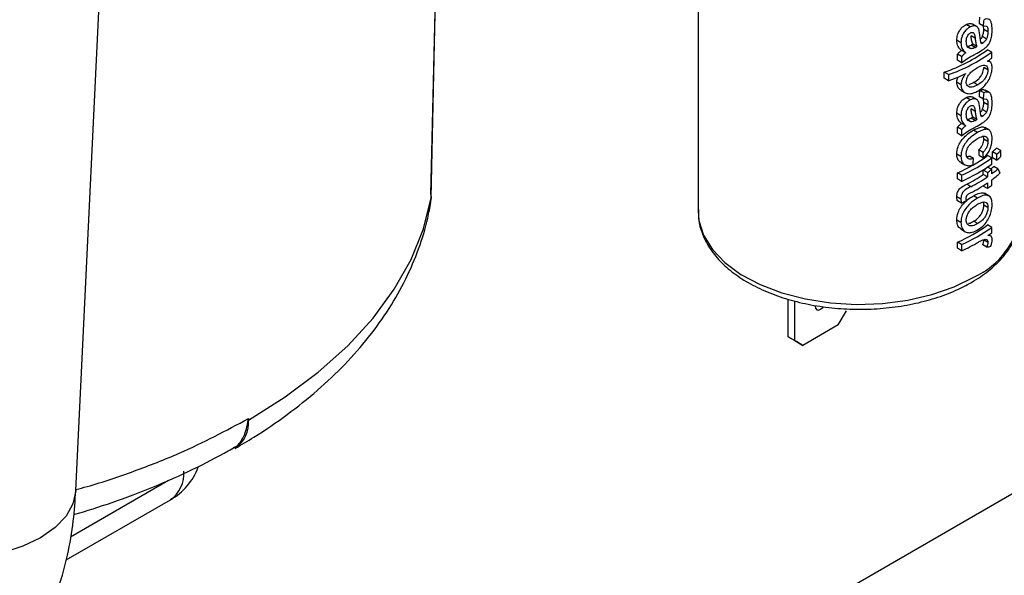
# Model space of a CAD drawing. Header units: millimetres. Extents: x 16 to 503, y 3 to 290.
# Tile 98 of 172: x 117.99 to 124.51, y 122.94 to 126.62. Entities that reach past the tile are written whole.
import ezdxf

# ---------------------------------------------------------------- set-up
doc = ezdxf.new("R2010")
doc.units = ezdxf.units.MM

msp = doc.modelspace()

# ---------------------------------------------------------------- linework, layer by layer
at = {"color": 7, "linetype": 'Continuous', "lineweight": 25}
for p, q in [((118.3662, 123.502), (120.0483, 158.6798)), ((122.4851, 128.3297), (122.4851, 125.3506)), ((120.7168, 125.4612), (120.7718, 127.9408)), ((124.2866, 126.5694), (124.2593, 126.5851)), ((124.328, 126.5728), (124.3008, 126.5885)), ((124.374, 126.5748), (124.3468, 126.5905)), ((124.376, 126.5534), (124.3738, 126.5749)), ((124.3185, 126.4939), (124.2913, 126.5096)), ((124.3936, 126.4892), (124.3663, 126.505)), ((124.4033, 126.5376), (124.376, 126.5534)), ((124.2248, 126.4651), (124.1973, 126.4809)), ((124.2906, 126.4246), (124.2716, 126.4355)), ((124.3192, 126.4339), (124.292, 126.4496)), ((124.3295, 126.4394), (124.3023, 126.4551)), ((124.3685, 126.4626), (124.3574, 126.4689)), ((124.2013, 126.3484), (124.2013, 126.3887)), ((124.2288, 126.3728), (124.2013, 126.3887)), ((124.256, 126.3974), (124.2286, 126.4131)), ((124.2288, 126.3728), (124.2288, 126.3326)), ((124.4282, 126.4026), (124.4008, 126.4184)), ((124.4282, 126.3623), (124.4282, 126.4026)), ((124.2288, 126.3326), (124.2013, 126.3484)), ((124.4164, 126.3379), (124.404, 126.345)), ((124.1144, 126.2295), (124.1144, 126.2697)), ((124.1423, 126.2536), (124.1144, 126.2697)), ((124.1423, 126.2536), (124.1423, 126.2134)), ((124.4033, 126.2852), (124.376, 126.3009)), ((124.1423, 126.2134), (124.1144, 126.2295)), ((124.2248, 126.1872), (124.1973, 126.203)), ((124.2793, 126.1884), (124.3086, 126.201)), ((124.3358, 126.1853), (124.3086, 126.201)), ((124.2243, 126.1497), (124.2516, 126.1339)), ((124.3773, 126.134), (124.3501, 126.1497)), ((124.4112, 126.1358), (124.3839, 126.1516)), ((124.2866, 126.0862), (124.2593, 126.102)), ((124.328, 126.0896), (124.3008, 126.1053)), ((124.374, 126.0916), (124.3468, 126.1074)), ((124.376, 126.0702), (124.3738, 126.0918)), ((124.4033, 126.0545), (124.376, 126.0702)), ((124.2248, 125.9819), (124.1973, 125.9978)), ((124.3185, 126.0107), (124.2913, 126.0264)), ((124.3685, 125.9794), (124.3574, 125.9858)), ((124.3936, 126.0061), (124.3663, 126.0218)), ((124.256, 125.9142), (124.2286, 125.93)), ((124.2906, 125.9414), (124.2716, 125.9523)), ((124.3192, 125.9507), (124.292, 125.9664)), ((124.3295, 125.9563), (124.3023, 125.972)), ((124.2013, 125.8652), (124.2013, 125.9055)), ((124.2288, 125.8897), (124.2013, 125.9055)), ((124.2288, 125.8494), (124.2013, 125.8652)), ((124.2288, 125.8897), (124.2288, 125.8494)), ((124.334, 125.8703), (124.3069, 125.886)), ((124.4099, 125.8878), (124.3826, 125.9035)), ((124.376, 125.8262), (124.3732, 125.8458)), ((124.4033, 125.8105), (124.376, 125.8262)), ((124.2248, 125.7124), (124.1973, 125.7282)), ((124.3707, 125.7392), (124.3435, 125.755)), ((124.4282, 125.702), (124.4008, 125.7178)), ((124.4332, 125.7031), (124.4332, 125.7434)), ((124.4608, 125.7275), (124.4332, 125.7434)), ((124.4608, 125.7275), (124.4608, 125.6872)), ((124.4888, 125.7516), (124.4609, 125.7677)), ((124.4888, 125.7113), (124.4888, 125.7516)), ((124.2234, 125.6728), (124.2508, 125.657)), ((124.3081, 125.6989), (124.2809, 125.7146)), ((124.374, 125.7011), (124.3468, 125.7168)), ((124.4282, 125.6617), (124.4282, 125.702)), ((124.4608, 125.6872), (124.4332, 125.7031)), ((124.2013, 125.5633), (124.2013, 125.6035)), ((124.2288, 125.5877), (124.2013, 125.6035)), ((124.2288, 125.5877), (124.2288, 125.5474)), ((124.3728, 125.5931), (124.3728, 125.6213)), ((124.4001, 125.6055), (124.3728, 125.6213)), ((124.4001, 125.5773), (124.3728, 125.5931)), ((124.4001, 125.6055), (124.4001, 125.5773)), ((124.4282, 125.6255), (124.4008, 125.6413)), ((124.4282, 125.5973), (124.4282, 125.6255)), ((124.469, 125.6296), (124.4414, 125.6456)), ((124.2288, 125.5474), (124.2013, 125.5633)), ((124.2899, 125.5122), (124.2627, 125.5279)), ((124.4001, 125.5371), (124.4001, 125.5008)), ((124.4282, 125.5208), (124.4282, 125.5571)), ((124.3728, 125.5166), (124.3728, 125.5191)), ((124.4001, 125.5008), (124.3728, 125.5166)), ((124.4083, 125.4526), (124.381, 125.4684)), ((120.718, 125.4383), (120.7086, 125.395)), ((120.7188, 125.4469), (120.718, 125.4383)), ((120.718, 125.4384), (120.718, 125.4383)), ((124.2248, 125.4291), (124.1973, 125.445)), ((124.2282, 125.4022), (124.2008, 125.4181)), ((124.3348, 125.4358), (124.3076, 125.4515)), ((122.4853, 125.3609), (122.4851, 125.3506)), ((124.4033, 125.374), (124.376, 125.3898)), ((124.2248, 125.2758), (124.1973, 125.2916)), ((124.336, 125.2674), (124.3088, 125.2831)), ((124.2261, 125.2299), (124.2535, 125.2141)), ((124.4282, 125.243), (124.4008, 125.2588)), ((124.4282, 125.2068), (124.4282, 125.243)), ((124.2013, 125.1043), (124.2013, 125.1445)), ((124.2288, 125.1287), (124.2013, 125.1445)), ((124.4033, 125.1437), (124.376, 125.1594)), ((124.422, 125.1851), (124.4087, 125.1927)), ((124.2288, 125.0884), (124.2013, 125.1043)), ((124.2288, 125.1287), (124.2288, 125.0884)), ((124.3958, 125.1119), (124.3685, 125.1276)), ((123.0812, 124.5184), (123.0812, 124.7683)), ((123.1247, 124.4933), (123.1247, 124.7549)), ((126.6595, 124.6883), (123.112, 122.6404)), ((123.413, 124.5969), (123.4674, 124.6911)), ((123.413, 124.5969), (123.1791, 124.4618)), ((123.0812, 124.5184), (123.1247, 124.4933)), ((123.1356, 124.487), (123.0812, 124.5184)), ((123.1247, 124.4933), (123.1791, 124.4618)), ((123.1791, 124.4618), (123.1356, 124.487)), ((119.5087, 123.9779), (119.5086, 123.9677)), ((118.3312, 123.196), (118.9794, 123.5702)), ((118.3017, 123.0418), (118.993, 123.4409))]:
    msp.add_line(p, q, dxfattribs=at)
at = {"color": 7, "linetype": 'Continuous', "lineweight": 25, "flags": 128}
for points in [[(120.718, 125.4384), (120.7385, 126.3595), (120.7736, 127.9419)], [(119.5086, 123.9677), (119.7516, 124.1206), (119.9711, 124.2848), (120.1655, 124.4593), (120.3334, 124.6428), (120.4734, 124.8338), (120.5848, 125.0311), (120.6665, 125.2331), (120.718, 125.4384)], [(122.4851, 125.3506), (122.4906, 125.2885), (122.5216, 125.1908), (122.5793, 125.0973), (122.6624, 125.0102), (122.7685, 124.932), (122.895, 124.8647), (123.0385, 124.8099), (123.1954, 124.7692), (123.3616, 124.7434), (123.5328, 124.7335), (123.7046, 124.7395), (123.8725, 124.7613), (124.0321, 124.7984), (124.1794, 124.8498), (124.3104, 124.9141)], [(123.2594, 124.7256), (123.2593, 124.7217), (123.2621, 124.7071), (123.2701, 124.6979), (123.282, 124.6956), (123.296, 124.7005), (123.3101, 124.7119), (123.3155, 124.7182)], [(118.3662, 123.502), (118.3661, 123.5001), (118.3473, 123.4138), (118.3011, 123.3315), (118.2289, 123.2557), (118.1328, 123.1888), (118.0158, 123.1327), (117.8814, 123.0891), (117.7337, 123.0595), (117.5773, 123.0446), (117.4168, 123.045), (117.2571, 123.0606), (117.1031, 123.0909), (116.9595, 123.1351), (116.8306, 123.1918)]]:
    msp.add_lwpolyline(points, dxfattribs=at)
at = {"color": 7, "linetype": 'Continuous', "lineweight": 25}
for centre, radius, start, end in [((123.7636, 127.2957), 1.0842, 288.87503, 305.99097), ((123.7728, 127.3115), 1.1206, 289.25262, 305.79279), ((123.8208, 127.2948), 1.0335, 298.98231, 301.69688), ((123.8998, 127.0757), 0.8878, 304.28906, 306.52795), ((123.7007, 127.4393), 1.3031, 289.8095, 295.25002), ((123.8208, 126.8116), 1.0335, 298.98231, 301.69688), ((123.8014, 126.5327), 1.0116, 293.28594, 306.33646), ((123.9695, 126.3004), 0.7248, 309.77648, 312.68769), ((123.9784, 126.3148), 0.7601, 309.40063, 312.18385), ((123.8106, 126.5485), 1.0479, 293.52012, 306.1154), ((123.8106, 126.5083), 1.0479, 293.52012, 306.1154), ((123.9784, 126.2746), 0.7601, 309.40063, 312.18385), ((123.8152, 126.4095), 0.9886, 296.90984, 304.33162), ((123.8909, 126.3234), 0.8516, 304.46232, 306.78039), ((123.8999, 126.3388), 0.8876, 304.30051, 306.52808), ((123.948, 126.2211), 0.758, 308.67289, 310.60525), ((123.9434, 126.2523), 0.8149, 306.50871, 310.16899), ((123.9542, 126.1981), 0.7973, 306.47613, 311.72462), ((123.8237, 126.386), 1.0262, 296.94113, 304.17608), ((123.8243, 126.4252), 1.0249, 297.01872, 304.17895), ((120.6675, 125.4473), 0.0512, 350.0271, 15.7772), ((123.8999, 126.2341), 0.8876, 304.30051, 306.52808), ((124.09, 125.4051), 0.5382, 294.1782, 352.07534), ((123.8014, 126.0737), 1.0116, 293.28594, 306.33646), ((123.8106, 126.0895), 1.0479, 293.52012, 306.1154), ((123.9019, 125.9173), 0.8842, 304.55682, 306.53075), ((123.7671, 126.1351), 1.144, 293.79842, 300.10971), ((119.3035, 123.9491), 0.2059, 304.80488, 5.18878), ((119.5124, 123.9502), 0.018, 102.41316, 108.93464), ((118.7815, 123.8073), 0.4231, 299.99731, 338.91241), ((118.8718, 123.6118), 0.2095, 305.35847, 4.60773)]:
    msp.add_arc(centre, radius, start, end, dxfattribs=at)
for centre, major_axis, ratio, start_param, end_param in [((123.5544, 126.5744), (0.7246, 9.1773), 0.085676, 4.720907, 4.725525), ((123.5544, 126.5744), (0.7506, 9.5075), 0.085676, 4.719193, 4.72365), ((123.5544, 126.8961), (1.0692, -0.0147), 0.567902, 5.481546, 5.494951), ((123.5544, 126.8961), (1.1077, -0.0152), 0.567902, 5.482381, 5.49532), ((123.5544, 126.0913), (0.7246, 9.1773), 0.085676, 4.720907, 4.725525), ((123.5544, 126.0913), (0.7506, 9.5075), 0.085676, 4.719193, 4.72365), ((123.5544, 126.4129), (1.0692, -0.0147), 0.567902, 5.481546, 5.494951), ((123.5544, 126.4129), (1.1077, -0.0152), 0.567902, 5.482381, 5.49532), ((123.5544, 126.5617), (-0.8006, 8.3054), 0.085332, 4.60226, 4.606877), ((123.5544, 126.5617), (-0.8294, 8.6042), 0.085332, 4.603974, 4.608431), ((123.5544, 126.5019), (0.7506, 9.5075), 0.085676, 4.630131, 4.634586), ((123.5544, 126.2846), (-1.0797, 1.2044), 0.205349, 3.940229, 3.966057), ((123.5544, 125.9239), (1.1046, 0.1297), 0.640921, 5.291184, 5.328776), ((123.5544, 125.5529), (1.1038, -0.2639), 0.351723, 5.658998, 5.697785)]:
    msp.add_ellipse(centre, major_axis=major_axis, ratio=ratio, start_param=start_param, end_param=end_param, dxfattribs=at)
for points, knots in [([(124.1973, 126.4809), (124.198, 126.4925), (124.1991, 126.5114), (124.211, 126.5395), (124.2264, 126.5607), (124.2435, 126.5763), (124.2546, 126.5825), (124.2593, 126.5851)], [0, 0, 0, 0, 0.300382, 0.489091, 0.678091, 0.86327, 1, 1, 1, 1]), ([(124.2866, 126.5694), (124.2793, 126.5651), (124.2646, 126.5565), (124.2459, 126.5352), (124.2329, 126.5123), (124.2259, 126.4885), (124.2252, 126.4733), (124.2248, 126.4651)], [0, 0, 0, 0, 0.209325, 0.42107, 0.602722, 0.783938, 1, 1, 1, 1]), ([(124.2593, 126.5851), (124.2663, 126.5879), (124.2803, 126.5935), (124.2945, 126.5931), (124.2995, 126.5885), (124.3003, 126.5878)], [0, 0, 0, 0, 0.45169, 0.907002, 1, 1, 1, 1]), ([(124.3445, 126.5477), (124.3416, 126.555), (124.3367, 126.5679), (124.3219, 126.5767), (124.3051, 126.5774), (124.2926, 126.572), (124.2866, 126.5694)], [0, 0, 0, 0, 0.314458, 0.5485368, 0.7821956, 1, 1, 1, 1]), ([(124.374, 126.5748), (124.3804, 126.5761), (124.3899, 126.578), (124.399, 126.5704), (124.4027, 126.5568), (124.4031, 126.5447), (124.4033, 126.5376)], [0, 0, 0, 0, 0.328826, 0.497495, 0.707528, 1, 1, 1, 1]), ([(124.4313, 126.5505), (124.4305, 126.5671), (124.4293, 126.5921), (124.4186, 126.6147), (124.4048, 126.6233), (124.39, 126.6216), (124.38, 126.6181), (124.3773, 126.6172)], [0, 0, 0, 0, 0.374975, 0.563975, 0.721665, 0.92656, 1, 1, 1, 1]), ([(124.2598, 126.4719), (124.2601, 126.4792), (124.2606, 126.4905), (124.2668, 126.5071), (124.2739, 126.5183), (124.2816, 126.5261), (124.2864, 126.5289), (124.2886, 126.5302)], [0, 0, 0, 0, 0.353242, 0.54673, 0.741226, 0.880424, 1, 1, 1, 1]), ([(124.2886, 126.5302), (124.2916, 126.5313), (124.2975, 126.5337), (124.305, 126.5324), (124.3111, 126.5275), (124.3159, 126.5144), (124.3175, 126.5021), (124.3185, 126.4939)], [0, 0, 0, 0, 0.140979, 0.28287, 0.416975, 0.606726, 1, 1, 1, 1]), ([(124.3023, 126.4551), (124.301, 126.4593), (124.2982, 126.4676), (124.2945, 126.4858), (124.2926, 126.5001), (124.2913, 126.5096)], [0, 0, 0, 0, 0.250535, 0.500912, 1, 1, 1, 1]), ([(124.3494, 126.5175), (124.3491, 126.5201), (124.3485, 126.5253), (124.3471, 126.5356), (124.3455, 126.5428), (124.3445, 126.5477)], [0, 0, 0, 0, 0.250206, 0.500435, 1, 1, 1, 1]), ([(124.3606, 126.4579), (124.3592, 126.4624), (124.3564, 126.4715), (124.3527, 126.4915), (124.3507, 126.5071), (124.3494, 126.5175)], [0, 0, 0, 0, 0.250389, 0.500682, 1, 1, 1, 1]), ([(124.3535, 126.4881), (124.3552, 126.4896), (124.3594, 126.4933), (124.3637, 126.4997), (124.3659, 126.504), (124.3663, 126.505)], [0, 0, 0, 0, 0.347272, 0.858104, 1, 1, 1, 1]), ([(124.3663, 126.505), (124.3691, 126.5125), (124.3737, 126.5246), (124.3757, 126.5408), (124.3759, 126.5492), (124.376, 126.5534)], [0, 0, 0, 0, 0.440309, 0.716993, 1, 1, 1, 1]), ([(124.3921, 126.4355), (124.3979, 126.4416), (124.4081, 126.4523), (124.4202, 126.476), (124.4288, 126.5063), (124.431, 126.5318), (124.4312, 126.5475), (124.4313, 126.5505)], [0, 0, 0, 0, 0.206008, 0.357975, 0.576255, 0.918259, 1, 1, 1, 1]), ([(124.4033, 126.5376), (124.4032, 126.5339), (124.4031, 126.5263), (124.4013, 126.512), (124.398, 126.4991), (124.3944, 126.4909), (124.3936, 126.4892)], [0, 0, 0, 0, 0.251386, 0.503188, 0.899607, 1, 1, 1, 1]), ([(124.2286, 126.4131), (124.2242, 126.417), (124.2115, 126.4282), (124.199, 126.4509), (124.1978, 126.4729), (124.1973, 126.4809)], [0, 0, 0, 0, 0.251138, 0.726174, 1, 1, 1, 1]), ([(124.2248, 126.4651), (124.2252, 126.4577), (124.2261, 126.4384), (124.237, 126.4145), (124.25, 126.4028), (124.256, 126.3974)], [0, 0, 0, 0, 0.2514392, 0.6559495, 1, 1, 1, 1]), ([(124.2906, 126.4246), (124.2844, 126.4266), (124.2729, 126.4304), (124.2619, 126.4477), (124.2605, 126.4633), (124.2598, 126.4719)], [0, 0, 0, 0, 0.338646, 0.637815, 1, 1, 1, 1]), ([(124.2633, 126.4403), (124.2656, 126.4403), (124.2702, 126.4404), (124.28, 126.4435), (124.2872, 126.4471), (124.292, 126.4496)], [0, 0, 0, 0, 0.251876, 0.504201, 1, 1, 1, 1]), ([(124.3185, 126.4939), (124.3191, 126.4891), (124.3204, 126.4795), (124.3233, 126.4607), (124.327, 126.4479), (124.3295, 126.4394)], [0, 0, 0, 0, 0.250281, 0.500598, 1, 1, 1, 1]), ([(124.3685, 126.4626), (124.3678, 126.4622), (124.3662, 126.4612), (124.3636, 126.4597), (124.3616, 126.4585), (124.3606, 126.4579)], [0, 0, 0, 0, 0.249972, 0.624965, 1, 1, 1, 1]), ([(124.3638, 126.4154), (124.3662, 126.4169), (124.371, 126.4199), (124.3805, 126.4262), (124.3874, 126.4318), (124.3921, 126.4355)], [0, 0, 0, 0, 0.250085, 0.500194, 1, 1, 1, 1]), ([(124.3936, 126.4892), (124.3917, 126.4859), (124.3875, 126.4782), (124.3784, 126.4693), (124.3718, 126.4649), (124.3685, 126.4626)], [0, 0, 0, 0, 0.28115, 0.633665, 1, 1, 1, 1]), ([(124.2013, 126.3887), (124.2034, 126.3911), (124.2075, 126.3959), (124.2143, 126.4023), (124.2213, 126.4082), (124.2262, 126.4115), (124.2286, 126.4131)], [0, 0, 0, 0, 0.249525, 0.49962, 0.747984, 1, 1, 1, 1]), ([(124.256, 126.3974), (124.2536, 126.3957), (124.2487, 126.3925), (124.2417, 126.3866), (124.2349, 126.3801), (124.2308, 126.3753), (124.2288, 126.3728)], [0, 0, 0, 0, 0.249597, 0.499721, 0.747721, 1, 1, 1, 1]), ([(124.2288, 126.3326), (124.2441, 126.3443), (124.2674, 126.3622), (124.2986, 126.378), (124.3139, 126.3864), (124.3216, 126.3907)], [0, 0, 0, 0, 0.489724, 0.744667, 1, 1, 1, 1]), ([(124.3192, 126.4339), (124.3168, 126.4326), (124.3119, 126.43), (124.3022, 126.4258), (124.2952, 126.4251), (124.2906, 126.4246)], [0, 0, 0, 0, 0.251962, 0.504194, 1, 1, 1, 1]), ([(124.3332, 126.3006), (124.3464, 126.3075), (124.3662, 126.3178), (124.3876, 126.3159), (124.3985, 126.3075), (124.403, 126.2956), (124.4032, 126.2876), (124.4033, 126.2852)], [0, 0, 0, 0, 0.397522, 0.592126, 0.786594, 0.934294, 1, 1, 1, 1]), ([(124.4313, 126.3008), (124.4306, 126.31), (124.4293, 126.3274), (124.4165, 126.3398), (124.4054, 126.3414), (124.3999, 126.3422)], [0, 0, 0, 0, 0.361255, 0.684694, 1, 1, 1, 1]), ([(124.1973, 126.203), (124.1978, 126.2112), (124.1984, 126.2234), (124.2047, 126.236), (124.2068, 126.2401)], [0, 0, 0, 0, 0.672086, 1, 1, 1, 1]), ([(124.2566, 126.2607), (124.2522, 126.255), (124.2408, 126.2403), (124.2273, 126.2141), (124.2256, 126.1957), (124.2248, 126.1872)], [0, 0, 0, 0, 0.252307, 0.651397, 1, 1, 1, 1]), ([(124.2598, 126.2046), (124.2603, 126.2109), (124.2614, 126.2236), (124.2712, 126.2448), (124.2866, 126.2664), (124.3088, 126.2858), (124.3246, 126.2954), (124.3332, 126.3006)], [0, 0, 0, 0, 0.1621689, 0.3256341, 0.5121198, 0.7379927, 1, 1, 1, 1]), ([(124.3086, 126.201), (124.3201, 126.2084), (124.3377, 126.2198), (124.3582, 126.2454), (124.3694, 126.2671), (124.3752, 126.2866), (124.3758, 126.2966), (124.376, 126.3009)], [0, 0, 0, 0, 0.358261, 0.549287, 0.740949, 0.88666, 1, 1, 1, 1]), ([(124.4033, 126.2852), (124.4029, 126.2791), (124.402, 126.2669), (124.3939, 126.2452), (124.3816, 126.224), (124.3617, 126.2018), (124.3457, 126.1916), (124.3358, 126.1853)], [0, 0, 0, 0, 0.155059, 0.31102, 0.501484, 0.689406, 1, 1, 1, 1]), ([(124.3363, 126.1453), (124.352, 126.1562), (124.3772, 126.1737), (124.4066, 126.2122), (124.4233, 126.2484), (124.4305, 126.2792), (124.4311, 126.2949), (124.4313, 126.3008)], [0, 0, 0, 0, 0.327838, 0.526009, 0.725938, 0.897979, 1, 1, 1, 1]), ([(124.2253, 126.1512), (124.2199, 126.1544), (124.2075, 126.1616), (124.1987, 126.1814), (124.1977, 126.1972), (124.1973, 126.203)], [0, 0, 0, 0, 0.3291365, 0.7506173, 1, 1, 1, 1]), ([(124.2248, 126.1872), (124.226, 126.1767), (124.2285, 126.1556), (124.2461, 126.1347), (124.2734, 126.1251), (124.3052, 126.1295), (124.327, 126.1406), (124.3363, 126.1453)], [0, 0, 0, 0, 0.191101, 0.38294, 0.569827, 0.816052, 1, 1, 1, 1]), ([(124.3358, 126.1853), (124.3237, 126.1792), (124.3051, 126.1697), (124.2812, 126.1697), (124.2679, 126.1781), (124.2607, 126.1906), (124.2601, 126.2003), (124.2598, 126.2046)], [0, 0, 0, 0, 0.3569857, 0.5474165, 0.7386944, 0.8846992, 1, 1, 1, 1]), ([(124.2593, 126.102), (124.2663, 126.1048), (124.2803, 126.1104), (124.2945, 126.1099), (124.2995, 126.1054), (124.3003, 126.1046)], [0, 0, 0, 0, 0.45169, 0.907002, 1, 1, 1, 1]), ([(124.3501, 126.1497), (124.3583, 126.1525), (124.3711, 126.1568), (124.3802, 126.1523), (124.3834, 126.1507)], [0, 0, 0, 0, 0.642092, 1, 1, 1, 1]), ([(124.4313, 126.0673), (124.4305, 126.084), (124.4293, 126.109), (124.4186, 126.1315), (124.4048, 126.1401), (124.39, 126.1384), (124.38, 126.1349), (124.3773, 126.134)], [0, 0, 0, 0, 0.374975, 0.563975, 0.721665, 0.92656, 1, 1, 1, 1]), ([(124.1973, 125.9978), (124.198, 126.0094), (124.1991, 126.0283), (124.211, 126.0564), (124.2264, 126.0776), (124.2435, 126.0931), (124.2546, 126.0993), (124.2593, 126.102)], [0, 0, 0, 0, 0.300382, 0.489091, 0.678091, 0.86327, 1, 1, 1, 1]), ([(124.2866, 126.0862), (124.2793, 126.0819), (124.2646, 126.0733), (124.2459, 126.0521), (124.2329, 126.0292), (124.2259, 126.0053), (124.2252, 125.9901), (124.2248, 125.9819)], [0, 0, 0, 0, 0.2093246, 0.4210702, 0.6027221, 0.783938, 1, 1, 1, 1]), ([(124.2598, 125.9887), (124.2601, 125.996), (124.2606, 126.0074), (124.2668, 126.024), (124.2739, 126.0351), (124.2816, 126.043), (124.2864, 126.0457), (124.2886, 126.047)], [0, 0, 0, 0, 0.353242, 0.54673, 0.741226, 0.880424, 1, 1, 1, 1]), ([(124.3445, 126.0645), (124.3416, 126.0719), (124.3367, 126.0847), (124.3219, 126.0936), (124.3051, 126.0942), (124.2926, 126.0888), (124.2866, 126.0862)], [0, 0, 0, 0, 0.314458, 0.548537, 0.782196, 1, 1, 1, 1]), ([(124.2886, 126.047), (124.2916, 126.0482), (124.2975, 126.0505), (124.305, 126.0493), (124.3111, 126.0443), (124.3159, 126.0313), (124.3175, 126.019), (124.3185, 126.0107)], [0, 0, 0, 0, 0.140979, 0.28287, 0.416975, 0.606726, 1, 1, 1, 1]), ([(124.3494, 126.0344), (124.3491, 126.037), (124.3485, 126.0422), (124.3471, 126.0524), (124.3455, 126.0597), (124.3445, 126.0645)], [0, 0, 0, 0, 0.250206, 0.500435, 1, 1, 1, 1]), ([(124.3663, 126.0218), (124.3691, 126.0293), (124.3737, 126.0415), (124.3757, 126.0576), (124.3759, 126.066), (124.376, 126.0702)], [0, 0, 0, 0, 0.4403092, 0.7169933, 1, 1, 1, 1]), ([(124.374, 126.0916), (124.3804, 126.0929), (124.3899, 126.0948), (124.399, 126.0872), (124.4027, 126.0736), (124.4031, 126.0615), (124.4033, 126.0545)], [0, 0, 0, 0, 0.328826, 0.497495, 0.707528, 1, 1, 1, 1]), ([(124.3921, 125.9523), (124.3979, 125.9584), (124.4081, 125.9691), (124.4202, 125.9928), (124.4288, 126.0232), (124.431, 126.0486), (124.4312, 126.0643), (124.4313, 126.0673)], [0, 0, 0, 0, 0.206008, 0.357975, 0.576255, 0.918259, 1, 1, 1, 1]), ([(124.4033, 126.0545), (124.4032, 126.0507), (124.4031, 126.0432), (124.4013, 126.0288), (124.398, 126.016), (124.3944, 126.0077), (124.3936, 126.0061)], [0, 0, 0, 0, 0.251386, 0.503188, 0.899607, 1, 1, 1, 1]), ([(124.2286, 125.93), (124.2242, 125.9339), (124.2115, 125.9451), (124.199, 125.9678), (124.1978, 125.9897), (124.1973, 125.9978)], [0, 0, 0, 0, 0.2511377, 0.7261741, 1, 1, 1, 1]), ([(124.2248, 125.9819), (124.2252, 125.9745), (124.2261, 125.9553), (124.237, 125.9314), (124.25, 125.9196), (124.256, 125.9142)], [0, 0, 0, 0, 0.2514392, 0.6559495, 1, 1, 1, 1]), ([(124.2906, 125.9414), (124.2844, 125.9435), (124.2729, 125.9473), (124.2619, 125.9645), (124.2605, 125.9802), (124.2598, 125.9887)], [0, 0, 0, 0, 0.338646, 0.637815, 1, 1, 1, 1]), ([(124.3023, 125.972), (124.301, 125.9761), (124.2982, 125.9845), (124.2945, 126.0026), (124.2926, 126.0169), (124.2913, 126.0264)], [0, 0, 0, 0, 0.250535, 0.500912, 1, 1, 1, 1]), ([(124.3185, 126.0107), (124.3191, 126.0059), (124.3204, 125.9964), (124.3233, 125.9776), (124.327, 125.9648), (124.3295, 125.9563)], [0, 0, 0, 0, 0.250281, 0.500598, 1, 1, 1, 1]), ([(124.3606, 125.9748), (124.3592, 125.9793), (124.3564, 125.9884), (124.3527, 126.0083), (124.3507, 126.024), (124.3494, 126.0344)], [0, 0, 0, 0, 0.250389, 0.500682, 1, 1, 1, 1]), ([(124.3535, 126.005), (124.3552, 126.0064), (124.3594, 126.0101), (124.3637, 126.0165), (124.3659, 126.0209), (124.3663, 126.0218)], [0, 0, 0, 0, 0.347272, 0.858104, 1, 1, 1, 1]), ([(124.3685, 125.9794), (124.3678, 125.979), (124.3662, 125.978), (124.3636, 125.9765), (124.3616, 125.9753), (124.3606, 125.9748)], [0, 0, 0, 0, 0.249972, 0.624965, 1, 1, 1, 1]), ([(124.3936, 126.0061), (124.3917, 126.0027), (124.3875, 125.9951), (124.3784, 125.9862), (124.3718, 125.9817), (124.3685, 125.9794)], [0, 0, 0, 0, 0.28115, 0.633665, 1, 1, 1, 1]), ([(124.2013, 125.9055), (124.2034, 125.9079), (124.2075, 125.9128), (124.2143, 125.9192), (124.2213, 125.9251), (124.2262, 125.9283), (124.2286, 125.93)], [0, 0, 0, 0, 0.249525, 0.49962, 0.747984, 1, 1, 1, 1]), ([(124.256, 125.9142), (124.2536, 125.9126), (124.2487, 125.9093), (124.2417, 125.9034), (124.2349, 125.897), (124.2308, 125.8921), (124.2288, 125.8897)], [0, 0, 0, 0, 0.249597, 0.499721, 0.747721, 1, 1, 1, 1]), ([(124.2633, 125.9571), (124.2656, 125.9572), (124.2702, 125.9572), (124.28, 125.9603), (124.2872, 125.964), (124.292, 125.9664)], [0, 0, 0, 0, 0.251876, 0.504201, 1, 1, 1, 1]), ([(124.3192, 125.9507), (124.3168, 125.9494), (124.3119, 125.9469), (124.3022, 125.9426), (124.2952, 125.9419), (124.2906, 125.9414)], [0, 0, 0, 0, 0.251962, 0.504194, 1, 1, 1, 1]), ([(124.3638, 125.9323), (124.3662, 125.9338), (124.371, 125.9368), (124.3805, 125.9431), (124.3874, 125.9486), (124.3921, 125.9523)], [0, 0, 0, 0, 0.250085, 0.500194, 1, 1, 1, 1]), ([(124.1973, 125.7282), (124.1987, 125.744), (124.2011, 125.7705), (124.221, 125.8096), (124.2448, 125.8399), (124.2747, 125.8664), (124.2955, 125.879), (124.3069, 125.886)], [0, 0, 0, 0, 0.253328, 0.427357, 0.601174, 0.781808, 1, 1, 1, 1]), ([(124.334, 125.8703), (124.3192, 125.861), (124.2945, 125.8458), (124.2612, 125.8122), (124.2393, 125.7782), (124.2265, 125.7432), (124.2254, 125.7224), (124.2248, 125.7124)], [0, 0, 0, 0, 0.283083, 0.469573, 0.656877, 0.834445, 1, 1, 1, 1]), ([(124.2288, 125.8494), (124.2441, 125.8611), (124.2674, 125.879), (124.2986, 125.8948), (124.3139, 125.9033), (124.3216, 125.9075)], [0, 0, 0, 0, 0.489724, 0.744667, 1, 1, 1, 1]), ([(124.3069, 125.886), (124.3236, 125.8942), (124.3489, 125.9066), (124.3738, 125.9094), (124.3803, 125.9037), (124.3818, 125.9023)], [0, 0, 0, 0, 0.595979, 0.902068, 1, 1, 1, 1]), ([(124.4313, 125.8308), (124.4301, 125.8442), (124.4282, 125.8673), (124.4143, 125.8876), (124.3929, 125.8941), (124.365, 125.8868), (124.3436, 125.8754), (124.334, 125.8703)], [0, 0, 0, 0, 0.238869, 0.409872, 0.581696, 0.812272, 1, 1, 1, 1]), ([(124.2598, 125.7298), (124.2604, 125.7373), (124.2614, 125.7513), (124.2711, 125.773), (124.2851, 125.7933), (124.3074, 125.8138), (124.3246, 125.8242), (124.335, 125.8305)], [0, 0, 0, 0, 0.185815, 0.342933, 0.499628, 0.695651, 1, 1, 1, 1]), ([(124.335, 125.8305), (124.3463, 125.8366), (124.3637, 125.8458), (124.3844, 125.848), (124.396, 125.8408), (124.4024, 125.8275), (124.403, 125.8159), (124.4033, 125.8105)], [0, 0, 0, 0, 0.336377, 0.513726, 0.692371, 0.857587, 1, 1, 1, 1]), ([(124.3435, 125.755), (124.3497, 125.7615), (124.3599, 125.7723), (124.37, 125.7925), (124.3752, 125.8103), (124.3757, 125.8209), (124.376, 125.8262)], [0, 0, 0, 0, 0.340138, 0.559201, 0.778049, 1, 1, 1, 1]), ([(124.4033, 125.8105), (124.4026, 125.8022), (124.4016, 125.7885), (124.3932, 125.7679), (124.3831, 125.7518), (124.3749, 125.7435), (124.3707, 125.7392)], [0, 0, 0, 0, 0.333614, 0.551773, 0.76987, 1, 1, 1, 1]), ([(124.374, 125.7011), (124.3841, 125.7111), (124.4011, 125.7281), (124.4185, 125.7615), (124.4295, 125.7961), (124.4306, 125.818), (124.4313, 125.8308)], [0, 0, 0, 0, 0.300045, 0.506298, 0.712393, 1, 1, 1, 1]), ([(124.2238, 125.6737), (124.2225, 125.6741), (124.2135, 125.6769), (124.2029, 125.6927), (124.1977, 125.7128), (124.1974, 125.7254), (124.1973, 125.7282)], [0, 0, 0, 0, 0.067988, 0.483336, 0.885598, 1, 1, 1, 1]), ([(124.3081, 125.6989), (124.301, 125.6967), (124.2889, 125.6931), (124.2737, 125.6963), (124.2644, 125.7057), (124.2603, 125.7178), (124.2599, 125.7265), (124.2598, 125.7298)], [0, 0, 0, 0, 0.284405, 0.4835, 0.683413, 0.880241, 1, 1, 1, 1]), ([(124.2248, 125.7124), (124.2258, 125.7012), (124.2277, 125.6786), (124.2455, 125.6576), (124.2696, 125.6494), (124.29, 125.6518), (124.3018, 125.6557), (124.3045, 125.6567)], [0, 0, 0, 0, 0.24919, 0.501296, 0.715825, 0.933018, 1, 1, 1, 1]), ([(124.2635, 125.7113), (124.2671, 125.7114), (124.2727, 125.7115), (124.2787, 125.7138), (124.2809, 125.7146)], [0, 0, 0, 0, 0.631782, 1, 1, 1, 1]), ([(124.1973, 125.445), (124.1976, 125.4526), (124.1981, 125.4649), (124.2049, 125.4831), (124.2139, 125.4972), (124.234, 125.5145), (124.2503, 125.5221), (124.2627, 125.5279)], [0, 0, 0, 0, 0.2195045, 0.3527678, 0.4863073, 0.6126816, 1, 1, 1, 1]), ([(124.2899, 125.5122), (124.2793, 125.5068), (124.2647, 125.4994), (124.2456, 125.486), (124.2358, 125.4734), (124.2282, 125.4581), (124.2251, 125.4431), (124.2249, 125.4332), (124.2248, 125.4291)], [0, 0, 0, 0, 0.338473, 0.466048, 0.594952, 0.711792, 0.880549, 1, 1, 1, 1]), ([(124.2598, 125.4366), (124.2599, 125.4395), (124.2601, 125.4442), (124.2627, 125.4514), (124.2663, 125.457), (124.2751, 125.465), (124.2827, 125.4685), (124.2886, 125.4712)], [0, 0, 0, 0, 0.1956, 0.318022, 0.440667, 0.563271, 1, 1, 1, 1]), ([(124.3076, 125.4515), (124.315, 125.4556), (124.3357, 125.4668), (124.3639, 125.4759), (124.3787, 125.4689), (124.3846, 125.4661)], [0, 0, 0, 0, 0.251941, 0.703427, 1, 1, 1, 1]), ([(119.421, 123.78), (119.4625, 123.8046), (119.5823, 123.8756), (119.7671, 124.002), (119.9682, 124.1627), (120.1487, 124.3341), (120.3074, 124.515), (120.4426, 124.7039), (120.5534, 124.8994), (120.6387, 125.0995), (120.69, 125.2698), (120.7094, 125.3731), (120.7159, 125.4077)], [0, 0, 0, 0, 0.060165, 0.17329, 0.286481, 0.399367, 0.511593, 0.622742, 0.73242, 0.840365, 0.946527, 1, 1, 1, 1]), ([(124.1973, 125.2916), (124.1989, 125.3081), (124.2014, 125.3357), (124.2224, 125.3761), (124.2488, 125.4093), (124.279, 125.4342), (124.2991, 125.4464), (124.3076, 125.4515)], [0, 0, 0, 0, 0.261624, 0.43887, 0.615823, 0.83683, 1, 1, 1, 1]), ([(124.2008, 125.4181), (124.2003, 125.4202), (124.1993, 125.4245), (124.1979, 125.4333), (124.1976, 125.4403), (124.1973, 125.445)], [0, 0, 0, 0, 0.25032, 0.500714, 1, 1, 1, 1]), ([(124.3348, 125.4358), (124.3172, 125.4248), (124.2897, 125.4076), (124.2555, 125.3691), (124.2355, 125.3341), (124.2259, 125.3018), (124.2251, 125.2833), (124.2248, 125.2758)], [0, 0, 0, 0, 0.328906, 0.512172, 0.695648, 0.876662, 1, 1, 1, 1]), ([(124.2248, 125.4291), (124.2248, 125.4267), (124.2249, 125.422), (124.226, 125.413), (124.2273, 125.4065), (124.2282, 125.4022)], [0, 0, 0, 0, 0.2503044, 0.5007218, 1, 1, 1, 1]), ([(124.2608, 125.4212), (124.2606, 125.4225), (124.2604, 125.425), (124.26, 125.4301), (124.2599, 125.434), (124.2598, 125.4366)], [0, 0, 0, 0, 0.250072, 0.500156, 1, 1, 1, 1]), ([(124.2598, 125.2918), (124.2604, 125.2995), (124.2617, 125.315), (124.2727, 125.3389), (124.2891, 125.3616), (124.3108, 125.3809), (124.3266, 125.3906), (124.3349, 125.3956)], [0, 0, 0, 0, 0.1867348, 0.3750688, 0.5408613, 0.7603188, 1, 1, 1, 1]), ([(124.4119, 125.4503), (124.404, 125.4535), (124.3875, 125.4601), (124.3588, 125.4489), (124.3407, 125.4391), (124.3348, 125.4358)], [0, 0, 0, 0, 0.3859426, 0.7989467, 1, 1, 1, 1]), ([(124.3349, 125.3956), (124.3462, 125.4016), (124.3638, 125.4109), (124.3846, 125.4118), (124.3966, 125.4037), (124.4026, 125.3899), (124.4031, 125.3787), (124.4033, 125.374)], [0, 0, 0, 0, 0.331238, 0.517744, 0.705095, 0.879244, 1, 1, 1, 1]), ([(124.3376, 125.2281), (124.3516, 125.2375), (124.3754, 125.2535), (124.4034, 125.2913), (124.4212, 125.3294), (124.4301, 125.3653), (124.4309, 125.3854), (124.4313, 125.3941)], [0, 0, 0, 0, 0.278633, 0.472375, 0.666486, 0.85581, 1, 1, 1, 1]), ([(124.376, 125.3898), (124.376, 125.3978), (124.3761, 125.4058), (124.3729, 125.41), (124.3729, 125.4101)], [0, 0, 0, 0, 0.996716, 1, 1, 1, 1]), ([(124.4313, 125.3941), (124.4311, 125.4003), (124.4305, 125.418), (124.4244, 125.4383), (124.4154, 125.447), (124.4119, 125.4503)], [0, 0, 0, 0, 0.251468, 0.710533, 1, 1, 1, 1]), ([(122.4875, 125.3622), (122.4873, 125.3366), (122.4868, 125.2777), (122.5148, 125.1874), (122.565, 125.0945), (122.6379, 125.0078), (122.7316, 124.9286), (122.8447, 124.8587), (122.9743, 124.8), (123.1171, 124.7539), (123.2696, 124.7213), (123.4284, 124.7028), (123.59, 124.6987), (123.7507, 124.7092), (123.9072, 124.7339), (124.0556, 124.7726), (124.1864, 124.821), (124.2607, 124.8608), (124.2945, 124.8789)], [0, 0, 0, 0, 0.047121, 0.108013, 0.169308, 0.231883, 0.295824, 0.360649, 0.425808, 0.490922, 0.555916, 0.620805, 0.68564, 0.750481, 0.81538, 0.8804, 0.945606, 1, 1, 1, 1]), ([(124.2945, 124.8789), (124.3148, 124.8912), (124.3737, 124.9269), (124.4573, 124.9945), (124.5368, 125.0837), (124.5911, 125.1807), (124.6193, 125.2635), (124.6198, 125.3131), (124.6199, 125.3282)], [0, 0, 0, 0, 0.1076394, 0.3116052, 0.5155161, 0.7170936, 0.9140984, 1, 1, 1, 1]), ([(124.3088, 125.2831), (124.3208, 125.291), (124.3391, 125.3031), (124.3595, 125.3309), (124.3707, 125.3553), (124.3756, 125.3758), (124.3759, 125.3864), (124.376, 125.3898)], [0, 0, 0, 0, 0.356595, 0.543649, 0.731148, 0.914089, 1, 1, 1, 1]), ([(124.4033, 125.374), (124.4028, 125.3665), (124.4018, 125.3515), (124.3928, 125.3271), (124.3799, 125.3048), (124.3608, 125.2833), (124.3453, 125.2734), (124.336, 125.2674)], [0, 0, 0, 0, 0.183087, 0.367679, 0.536644, 0.722128, 1, 1, 1, 1]), ([(124.227, 125.2313), (124.2228, 125.2335), (124.2115, 125.2393), (124.2002, 125.2604), (124.1983, 125.2809), (124.1973, 125.2916)], [0, 0, 0, 0, 0.219388, 0.592597, 1, 1, 1, 1]), ([(124.2248, 125.2758), (124.2261, 125.263), (124.2285, 125.2394), (124.2466, 125.2159), (124.271, 125.2059), (124.303, 125.21), (124.3249, 125.2214), (124.3376, 125.2281)], [0, 0, 0, 0, 0.219208, 0.404407, 0.5903, 0.76239, 1, 1, 1, 1]), ([(124.336, 125.2674), (124.3245, 125.2616), (124.3065, 125.2525), (124.2828, 125.2523), (124.2683, 125.2612), (124.2607, 125.2757), (124.2601, 125.2871), (124.2598, 125.2918)], [0, 0, 0, 0, 0.3253146, 0.5139311, 0.7035106, 0.8785593, 1, 1, 1, 1]), ([(124.2741, 125.2698), (124.2753, 125.2698), (124.2864, 125.2702), (124.2982, 125.277), (124.3088, 125.2831)], [0, 0, 0, 0, 0.103972, 1, 1, 1, 1]), ([(124.341, 125.1455), (124.3444, 125.1474), (124.351, 125.1512), (124.3641, 125.1576), (124.3735, 125.1608), (124.3797, 125.163)], [0, 0, 0, 0, 0.250294, 0.500765, 1, 1, 1, 1]), ([(124.3685, 125.1276), (124.3696, 125.1303), (124.3717, 125.1358), (124.3749, 125.1468), (124.3755, 125.1544), (124.376, 125.1594)], [0, 0, 0, 0, 0.252268, 0.5053, 1, 1, 1, 1]), ([(124.3797, 125.163), (124.3839, 125.1637), (124.3913, 125.165), (124.3991, 125.1601), (124.4028, 125.1526), (124.4031, 125.1461), (124.4033, 125.1437)], [0, 0, 0, 0, 0.3397255, 0.5905154, 0.8426108, 1, 1, 1, 1]), ([(124.4033, 125.1437), (124.4032, 125.1412), (124.4029, 125.1338), (124.4, 125.1227), (124.3968, 125.1146), (124.3958, 125.1119)], [0, 0, 0, 0, 0.252206, 0.748495, 1, 1, 1, 1]), ([(124.4313, 125.1622), (124.4309, 125.1671), (124.4301, 125.1764), (124.4233, 125.1859), (124.4136, 125.1883), (124.4062, 125.1889), (124.4034, 125.1891)], [0, 0, 0, 0, 0.252176, 0.46617, 0.803331, 1, 1, 1, 1]), ([(124.4231, 125.1184), (124.4243, 125.1222), (124.4266, 125.1298), (124.4301, 125.1448), (124.4308, 125.1553), (124.4313, 125.1622)], [0, 0, 0, 0, 0.251255, 0.503057, 1, 1, 1, 1]), ([(118.3665, 123.508), (118.3912, 123.5145), (118.5251, 123.5498), (118.7551, 123.6293), (119.1232, 123.7718), (119.36, 123.8984), (119.5087, 123.9779)], [0, 0, 0, 0, 0.057667, 0.313238, 0.56881, 1, 1, 1, 1]), ([(119.4084, 123.7855), (119.4113, 123.7864), (119.4394, 123.7942), (119.4646, 123.8329), (119.4897, 123.8863), (119.5, 123.9265), (119.5043, 123.9554), (119.5063, 123.9659), (119.5066, 123.9672)], [0, 0, 0, 0, 0.048826, 0.465197, 0.655821, 0.883004, 0.98612, 1, 1, 1, 1]), ([(119.5066, 123.9672), (119.5072, 123.9704), (119.508, 123.974), (119.5086, 123.9776), (119.5087, 123.9779)], [0, 0, 0, 0, 0.907616, 1, 1, 1, 1]), ([(118.3526, 123.3418), (118.4378, 123.3679), (118.6191, 123.4233), (118.8825, 123.5241), (119.1394, 123.6384), (119.3158, 123.73), (119.4059, 123.7815), (119.4211, 123.7902)], [0, 0, 0, 0, 0.219881, 0.467811, 0.716363, 0.952165, 1, 1, 1, 1]), ([(115.5458, 121.9194), (115.5874, 121.8962), (115.7006, 121.8333), (115.891, 121.7495), (116.1161, 121.6761), (116.3421, 121.6299), (116.5651, 121.6109), (116.7821, 121.6187), (116.9908, 121.6521), (117.1891, 121.7097), (117.3755, 121.79), (117.5485, 121.8913), (117.707, 122.0119), (117.85, 122.1504), (117.977, 122.3054), (118.0875, 122.4761), (118.181, 122.6617), (118.2569, 122.8615), (118.3141, 123.075), (118.3515, 123.2893), (118.3615, 123.4344), (118.3662, 123.502)], [0, 0, 0, 0, 0.034827, 0.094632, 0.153998, 0.212113, 0.268677, 0.323624, 0.377083, 0.429299, 0.480576, 0.531245, 0.581597, 0.631928, 0.682588, 0.733918, 0.786229, 0.839768, 0.894668, 0.950908, 1, 1, 1, 1])]:
    msp.add_open_spline(points, degree=3, knots=knots, dxfattribs=at)

doc.saveas('drawing.dxf')
